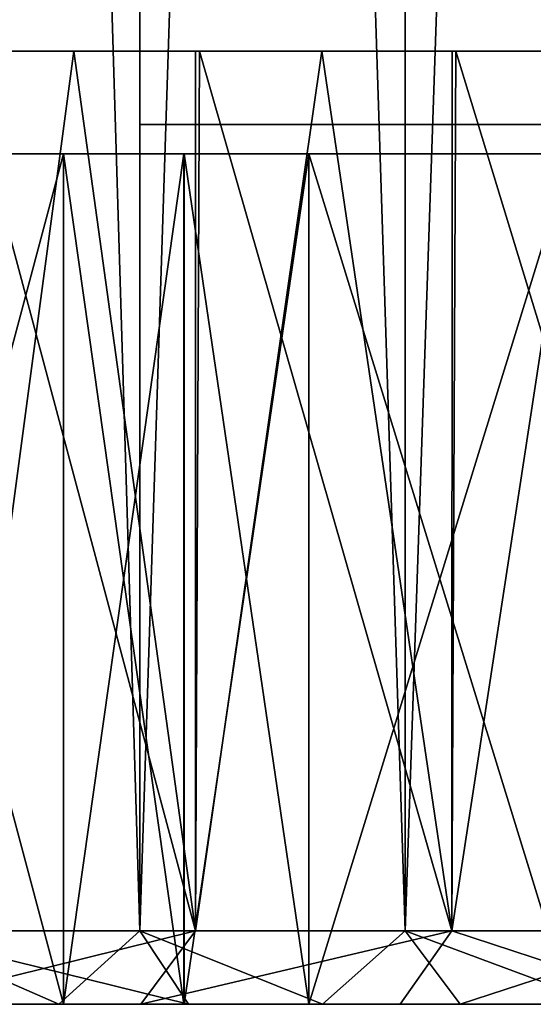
# Model space of a CAD drawing. Header units: millimetres. Extents: x -47 to 51, y -73 to 34.
# Tile 4 of 113: x -32.83 to -29.32, y -73 to -66.29. Entities that reach past the tile are written whole.
import ezdxf

# ---------------------------------------------------------------- set-up
doc = ezdxf.new("R2010")
doc.units = ezdxf.units.MM
doc.header["$LTSCALE"] = 65.185185
for name, color, linetype in [('154', 7, 'CONTINUOUS'), ('155', 7, 'CONTINUOUS'), ('156', 7, 'CONTINUOUS'), ('157', 7, 'CONTINUOUS'), ('158', 7, 'CONTINUOUS'), ('159', 7, 'CONTINUOUS'), ('160', 7, 'CONTINUOUS'), ('161', 7, 'CONTINUOUS'), ('162', 7, 'CONTINUOUS'), ('163', 7, 'CONTINUOUS'), ('179', 7, 'CONTINUOUS'), ('180', 7, 'CONTINUOUS'), ('181', 7, 'CONTINUOUS'), ('182', 7, 'CONTINUOUS'), ('183', 7, 'CONTINUOUS')]:
    doc.layers.add(name, color=color, linetype=linetype)

msp = doc.modelspace()

# ---------------------------------------------------------------- linework, layer by layer
at = {"layer": '154', "linetype": 'Continuous'}
for points in [[(-33.2584, -66.5, 26.0556), (-33.2317, -66.5, -26.0898), (-32.4555, -66.5, 27.0498), (-33.2584, -66.5, 26.0556)], [(-33.2317, -66.5, -26.0898), (-31.5983, -66.5, -28.0465), (-32.4555, -66.5, 27.0498), (-33.2317, -66.5, -26.0898)], [(-32.4555, -66.5, 27.0498), (-31.5983, -66.5, -28.0465), (-31.6251, -66.5, 28.0163), (-32.4555, -66.5, 27.0498)], [(-31.6251, -66.5, 28.0163), (-31.5983, -66.5, -28.0465), (-30.7639, -66.5, 28.9588), (-31.6251, -66.5, 28.0163)], [(-31.5983, -66.5, -28.0465), (-29.8475, -66.5, -29.9025), (-30.7639, -66.5, 28.9588), (-31.5983, -66.5, -28.0465)], [(-30.7639, -66.5, 28.9588), (-29.8475, -66.5, -29.9025), (-29.8731, -66.5, 29.8767), (-30.7639, -66.5, 28.9588)], [(-29.8731, -66.5, 29.8767), (-29.8475, -66.5, -29.9025), (-28.9552, -66.5, 30.7673), (-29.8731, -66.5, 29.8767)], [(-29.8475, -66.5, -29.9025), (-27.9888, -66.5, -31.6494), (-28.9552, -66.5, 30.7673), (-29.8475, -66.5, -29.9025)]]:
    msp.add_3dface(points, dxfattribs=at)
at = {"layer": '155', "linetype": 'Continuous'}
for points in [[(-31.6246, -72.5, -28.0169), (-33.2317, -66.5, -26.0898), (-33.2585, -72.5, -26.0564), (-31.6246, -72.5, -28.0169)], [(-31.5983, -66.5, -28.0465), (-33.2317, -66.5, -26.0898), (-31.6246, -72.5, -28.0169), (-31.5983, -66.5, -28.0465)], [(-29.8753, -72.5, -29.8753), (-31.5983, -66.5, -28.0465), (-31.6246, -72.5, -28.0169), (-29.8753, -72.5, -29.8753)], [(-29.8475, -66.5, -29.9025), (-31.5983, -66.5, -28.0465), (-29.8753, -72.5, -29.8753), (-29.8475, -66.5, -29.9025)], [(-28.0169, -72.5, -31.6246), (-29.8475, -66.5, -29.9025), (-29.8753, -72.5, -29.8753), (-28.0169, -72.5, -31.6246)], [(-27.9888, -66.5, -31.6494), (-29.8475, -66.5, -29.9025), (-28.0169, -72.5, -31.6246), (-27.9888, -66.5, -31.6494)]]:
    msp.add_3dface(points, dxfattribs=at)
at = {"layer": '156', "linetype": 'Continuous'}
for points in [[(-31.6246, -72.5, -28.0169), (-33.2585, -72.5, -26.0564), (-33.6484, -73, -26.3689), (-31.6246, -72.5, -28.0169)], [(-31.9982, -73, -28.3492), (-31.6246, -72.5, -28.0169), (-33.6484, -73, -26.3689), (-31.9982, -73, -28.3492)], [(-29.8753, -72.5, -29.8753), (-31.6246, -72.5, -28.0169), (-31.9982, -73, -28.3492), (-29.8753, -72.5, -29.8753)], [(-30.2284, -73, -30.2286), (-29.8753, -72.5, -29.8753), (-31.9982, -73, -28.3492), (-30.2284, -73, -30.2286)], [(-28.349, -73, -31.9984), (-29.8753, -72.5, -29.8753), (-30.2284, -73, -30.2286), (-28.349, -73, -31.9984)], [(-28.0169, -72.5, -31.6246), (-29.8753, -72.5, -29.8753), (-28.349, -73, -31.9984), (-28.0169, -72.5, -31.6246)]]:
    msp.add_3dface(points, dxfattribs=at)
at = {"layer": '157', "linetype": 'Continuous'}
for points in [[(-33.4156, -73, 27.8501), (-34.2409, -73, 26.8292), (-31.9984, -73, 28.349), (-33.4156, -73, 27.8501)], [(-31.9984, -73, 28.349), (-34.2409, -73, 26.8292), (-33.6485, -73, 26.3687), (-31.9984, -73, 28.349)], [(-31.9982, -73, -28.3492), (-33.6484, -73, -26.3689), (-33.4155, -73, -27.8503), (-31.9982, -73, -28.3492)], [(-32.5587, -73, 28.8471), (-33.4156, -73, 27.8501), (-31.9984, -73, 28.349), (-32.5587, -73, 28.8471)], [(-32.5585, -73, -28.8473), (-31.9982, -73, -28.3492), (-33.4155, -73, -27.8503), (-32.5585, -73, -28.8473)], [(-31.6724, -73, 29.8177), (-32.5587, -73, 28.8471), (-30.2286, -73, 30.2284), (-31.6724, -73, 29.8177)], [(-30.2286, -73, 30.2284), (-32.5587, -73, 28.8471), (-31.9984, -73, 28.349), (-30.2286, -73, 30.2284)], [(-31.6723, -73, -29.8178), (-31.9982, -73, -28.3492), (-32.5585, -73, -28.8473), (-31.6723, -73, -29.8178)], [(-30.2284, -73, -30.2286), (-31.9982, -73, -28.3492), (-31.6723, -73, -29.8178), (-30.2284, -73, -30.2286)], [(-30.7592, -73, 30.7591), (-31.6724, -73, 29.8177), (-30.2286, -73, 30.2284), (-30.7592, -73, 30.7591)], [(-30.7591, -73, -30.7592), (-30.2284, -73, -30.2286), (-31.6723, -73, -29.8178), (-30.7591, -73, -30.7592)], [(-29.8178, -73, 31.6723), (-30.7592, -73, 30.7591), (-28.3492, -73, 31.9982), (-29.8178, -73, 31.6723)], [(-28.3492, -73, 31.9982), (-30.7592, -73, 30.7591), (-30.2286, -73, 30.2284), (-28.3492, -73, 31.9982)], [(-29.8177, -73, -31.6724), (-30.2284, -73, -30.2286), (-30.7591, -73, -30.7592), (-29.8177, -73, -31.6724)], [(-28.349, -73, -31.9984), (-30.2284, -73, -30.2286), (-29.8177, -73, -31.6724), (-28.349, -73, -31.9984)], [(-28.8473, -73, 32.5585), (-29.8178, -73, 31.6723), (-28.3492, -73, 31.9982), (-28.8473, -73, 32.5585)], [(-28.8471, -73, -32.5587), (-28.349, -73, -31.9984), (-29.8177, -73, -31.6724), (-28.8471, -73, -32.5587)]]:
    msp.add_3dface(points, dxfattribs=at)
at = {"layer": '158', "linetype": 'Continuous'}
for points in [[(-31.9984, -73, 28.349), (-33.6485, -73, 26.3687), (-31.6246, -72.5, 28.0169), (-31.9984, -73, 28.349)], [(-31.6246, -72.5, 28.0169), (-33.6485, -73, 26.3687), (-33.2585, -72.5, 26.0564), (-31.6246, -72.5, 28.0169)], [(-30.2286, -73, 30.2284), (-31.9984, -73, 28.349), (-29.8753, -72.5, 29.8753), (-30.2286, -73, 30.2284)], [(-29.8753, -72.5, 29.8753), (-31.9984, -73, 28.349), (-31.6246, -72.5, 28.0169), (-29.8753, -72.5, 29.8753)], [(-28.3492, -73, 31.9982), (-30.2286, -73, 30.2284), (-29.8753, -72.5, 29.8753), (-28.3492, -73, 31.9982)], [(-28.0169, -72.5, 31.6246), (-28.3492, -73, 31.9982), (-29.8753, -72.5, 29.8753), (-28.0169, -72.5, 31.6246)]]:
    msp.add_3dface(points, dxfattribs=at)
at = {"layer": '159', "linetype": 'Continuous'}
for points in [[(-33.2584, -66.5, 26.0556), (-32.4555, -66.5, 27.0498), (-33.2585, -72.5, 26.0564), (-33.2584, -66.5, 26.0556)], [(-32.4555, -66.5, 27.0498), (-31.6246, -72.5, 28.0169), (-33.2585, -72.5, 26.0564), (-32.4555, -66.5, 27.0498)], [(-32.4555, -66.5, 27.0498), (-31.6251, -66.5, 28.0163), (-31.6246, -72.5, 28.0169), (-32.4555, -66.5, 27.0498)], [(-31.6251, -66.5, 28.0163), (-30.7639, -66.5, 28.9588), (-31.6246, -72.5, 28.0169), (-31.6251, -66.5, 28.0163)], [(-30.7639, -66.5, 28.9588), (-29.8753, -72.5, 29.8753), (-31.6246, -72.5, 28.0169), (-30.7639, -66.5, 28.9588)], [(-30.7639, -66.5, 28.9588), (-29.8731, -66.5, 29.8767), (-29.8753, -72.5, 29.8753), (-30.7639, -66.5, 28.9588)], [(-29.8731, -66.5, 29.8767), (-28.9552, -66.5, 30.7673), (-29.8753, -72.5, 29.8753), (-29.8731, -66.5, 29.8767)], [(-28.9552, -66.5, 30.7673), (-28.0169, -72.5, 31.6246), (-29.8753, -72.5, 29.8753), (-28.9552, -66.5, 30.7673)]]:
    msp.add_3dface(points, dxfattribs=at)
at = {"layer": '160', "linetype": 'Continuous'}
for points in [[(-33.4156, -73, 27.8501), (-32.5587, -73, 28.8471), (-33.706, -72.5, 28.2827), (-33.4156, -73, 27.8501)], [(-32.5587, -73, 28.8471), (-31.6724, -73, 29.8177), (-33.706, -72.5, 28.2827), (-32.5587, -73, 28.8471)], [(-33.706, -72.5, 28.2827), (-31.6724, -73, 29.8177), (-32.0044, -72.5, 30.1946), (-33.706, -72.5, 28.2827)], [(-31.6724, -73, 29.8177), (-30.7592, -73, 30.7591), (-32.0044, -72.5, 30.1946), (-31.6724, -73, 29.8177)], [(-32.0044, -72.5, 30.1946), (-30.7592, -73, 30.7591), (-30.1946, -72.5, 32.0044), (-32.0044, -72.5, 30.1946)], [(-30.7592, -73, 30.7591), (-29.8178, -73, 31.6723), (-30.1946, -72.5, 32.0044), (-30.7592, -73, 30.7591)], [(-29.8178, -73, 31.6723), (-28.8473, -73, 32.5585), (-30.1946, -72.5, 32.0044), (-29.8178, -73, 31.6723)], [(-30.1946, -72.5, 32.0044), (-28.8473, -73, 32.5585), (-28.2827, -72.5, 33.706), (-30.1946, -72.5, 32.0044)]]:
    msp.add_3dface(points, dxfattribs=at)
at = {"layer": '161', "linetype": 'Continuous'}
for points in [[(-33.706, -72.5, 28.2827), (-32.0044, -72.5, 30.1946), (-33.706, -16.5, 28.2827), (-33.706, -72.5, 28.2827)], [(-33.706, -16.5, 28.2827), (-32.0044, -72.5, 30.1946), (-32.0044, -16.5, 30.1946), (-33.706, -16.5, 28.2827)], [(-32.0044, -72.5, 30.1946), (-30.1946, -72.5, 32.0044), (-32.0044, -16.5, 30.1946), (-32.0044, -72.5, 30.1946)], [(-32.0044, -16.5, 30.1946), (-30.1946, -72.5, 32.0044), (-30.1946, -16.5, 32.0044), (-32.0044, -16.5, 30.1946)], [(-30.1946, -72.5, 32.0044), (-28.2827, -72.5, 33.706), (-30.1946, -16.5, 32.0044), (-30.1946, -72.5, 32.0044)], [(-30.1946, -16.5, 32.0044), (-28.2827, -72.5, 33.706), (-28.2827, -16.5, 33.706), (-30.1946, -16.5, 32.0044)]]:
    msp.add_3dface(points, dxfattribs=at)
at = {"layer": '162', "linetype": 'Continuous'}
for points in [[(-33.706, -16.5, -28.2827), (-32.0044, -16.5, -30.1946), (-33.706, -72.5, -28.2827), (-33.706, -16.5, -28.2827)], [(-33.706, -72.5, -28.2827), (-32.0044, -16.5, -30.1946), (-32.0044, -72.5, -30.1946), (-33.706, -72.5, -28.2827)], [(-32.0044, -16.5, -30.1946), (-30.1946, -16.5, -32.0044), (-32.0044, -72.5, -30.1946), (-32.0044, -16.5, -30.1946)], [(-32.0044, -72.5, -30.1946), (-30.1946, -16.5, -32.0044), (-30.1946, -72.5, -32.0044), (-32.0044, -72.5, -30.1946)], [(-30.1946, -16.5, -32.0044), (-28.2827, -16.5, -33.706), (-30.1946, -72.5, -32.0044), (-30.1946, -16.5, -32.0044)], [(-30.1946, -72.5, -32.0044), (-28.2827, -16.5, -33.706), (-28.2827, -72.5, -33.706), (-30.1946, -72.5, -32.0044)]]:
    msp.add_3dface(points, dxfattribs=at)
at = {"layer": '163', "linetype": 'Continuous'}
for points in [[(-32.5585, -73, -28.8473), (-33.4155, -73, -27.8503), (-33.706, -72.5, -28.2827), (-32.5585, -73, -28.8473)], [(-32.5585, -73, -28.8473), (-33.706, -72.5, -28.2827), (-32.0044, -72.5, -30.1946), (-32.5585, -73, -28.8473)], [(-31.6723, -73, -29.8178), (-32.5585, -73, -28.8473), (-32.0044, -72.5, -30.1946), (-31.6723, -73, -29.8178)], [(-30.7591, -73, -30.7592), (-31.6723, -73, -29.8178), (-32.0044, -72.5, -30.1946), (-30.7591, -73, -30.7592)], [(-30.7591, -73, -30.7592), (-32.0044, -72.5, -30.1946), (-30.1946, -72.5, -32.0044), (-30.7591, -73, -30.7592)], [(-29.8177, -73, -31.6724), (-30.7591, -73, -30.7592), (-30.1946, -72.5, -32.0044), (-29.8177, -73, -31.6724)], [(-29.8177, -73, -31.6724), (-30.1946, -72.5, -32.0044), (-28.2827, -72.5, -33.706), (-29.8177, -73, -31.6724)], [(-28.8471, -73, -32.5587), (-29.8177, -73, -31.6724), (-28.2827, -72.5, -33.706), (-28.8471, -73, -32.5587)]]:
    msp.add_3dface(points, dxfattribs=at)
at = {"layer": '179', "linetype": 'Continuous'}
for points in [[(-31.922, -67, -2.2324), (-32, -67), (-31.9219, -67, 2.2336), (-31.922, -67, -2.2324)], [(-31.6885, -67, -4.4542), (-31.922, -67, -2.2324), (-31.9219, -67, 2.2336), (-31.6885, -67, -4.4542)], [(-31.6883, -67, 4.4554), (-31.6885, -67, -4.4542), (-31.9219, -67, 2.2336), (-31.6883, -67, 4.4554)], [(-31.3007, -67, -6.6531), (-31.6885, -67, -4.4542), (-31.6883, -67, 4.4554), (-31.3007, -67, -6.6531)], [(-31.3005, -67, 6.654), (-31.3007, -67, -6.6531), (-31.6883, -67, 4.4554), (-31.3005, -67, 6.654)], [(-30.7601, -67, -8.8213), (-31.3007, -67, -6.6531), (-31.3005, -67, 6.654), (-30.7601, -67, -8.8213)], [(-30.7599, -67, 8.822), (-30.7601, -67, -8.8213), (-31.3005, -67, 6.654), (-30.7599, -67, 8.822)], [(-30.0695, -67, -10.9464), (-30.7601, -67, -8.8213), (-30.7599, -67, 8.822), (-30.0695, -67, -10.9464)], [(-30.0693, -67, 10.9471), (-30.0695, -67, -10.9464), (-30.7599, -67, 8.822), (-30.0693, -67, 10.9471)], [(-29.233, -67, -13.0167), (-30.0695, -67, -10.9464), (-30.0693, -67, 10.9471), (-29.233, -67, -13.0167)], [(-29.2326, -67, 13.0174), (-29.233, -67, -13.0167), (-30.0693, -67, 10.9471), (-29.2326, -67, 13.0174)]]:
    msp.add_3dface(points, dxfattribs=at)
at = {"layer": '180', "color": 252, "linetype": 'Continuous', "true_color": 0x969696}
for points in [[(-32.5262, -67.2, -26.1746), (-34.0758, -67.2, -24.1226), (-34.0752, -67.2, 24.1235), (-32.5262, -67.2, -26.1746)], [(-32.5255, -67.2, 26.1754), (-32.5262, -67.2, -26.1746), (-34.0752, -67.2, 24.1235), (-32.5255, -67.2, 26.1754)], [(-31.7045, -67.2, -27.1641), (-32.5262, -67.2, -26.1746), (-31.9219, -67.2, -2.2336), (-31.7045, -67.2, -27.1641)], [(-32.5262, -67.2, -26.1746), (-32.5255, -67.2, 26.1754), (-32, -67.2), (-32.5262, -67.2, -26.1746)], [(-31.9219, -67.2, -2.2336), (-32.5262, -67.2, -26.1746), (-32, -67.2), (-31.9219, -67.2, -2.2336)], [(-32.5255, -67.2, 26.1754), (-31.7037, -67.2, 27.165), (-32, -67.2), (-32.5255, -67.2, 26.1754)], [(-32, -67.2), (-31.7037, -67.2, 27.165), (-31.922, -67.2, 2.2324), (-32, -67.2)], [(-31.922, -67.2, 2.2324), (-31.7037, -67.2, 27.165), (-31.6885, -67.2, 4.4542), (-31.922, -67.2, 2.2324)], [(-31.6883, -67.2, -4.4554), (-31.7045, -67.2, -27.1641), (-31.9219, -67.2, -2.2336), (-31.6883, -67.2, -4.4554)], [(-30.8527, -67.2, -28.1278), (-31.7045, -67.2, -27.1641), (-31.3005, -67.2, -6.654), (-30.8527, -67.2, -28.1278)], [(-31.3005, -67.2, -6.654), (-31.7045, -67.2, -27.1641), (-31.6883, -67.2, -4.4554), (-31.3005, -67.2, -6.654)], [(-31.7037, -67.2, 27.165), (-30.8519, -67.2, 28.1286), (-31.6885, -67.2, 4.4542), (-31.7037, -67.2, 27.165)], [(-31.6885, -67.2, 4.4542), (-30.8519, -67.2, 28.1286), (-31.3007, -67.2, 6.6531), (-31.6885, -67.2, 4.4542)], [(-31.3007, -67.2, 6.6531), (-30.8519, -67.2, 28.1286), (-30.7601, -67.2, 8.8213), (-31.3007, -67.2, 6.6531)], [(-30.7599, -67.2, -8.822), (-30.8527, -67.2, -28.1278), (-31.3005, -67.2, -6.654), (-30.7599, -67.2, -8.822)], [(-29.0627, -67.2, -29.9737), (-30.8527, -67.2, -28.1278), (-29.086, -67.2, -28.1119), (-29.0627, -67.2, -29.9737)], [(-29.2326, -67.2, -13.0174), (-30.8527, -67.2, -28.1278), (-30.0693, -67.2, -10.9471), (-29.2326, -67.2, -13.0174)], [(-30.8527, -67.2, -28.1278), (-29.2326, -67.2, -13.0174), (-29.1713, -67.2, -27.8034), (-30.8527, -67.2, -28.1278)], [(-30.0693, -67.2, -10.9471), (-30.8527, -67.2, -28.1278), (-30.7599, -67.2, -8.822), (-30.0693, -67.2, -10.9471)], [(-29.086, -67.2, -28.1119), (-30.8527, -67.2, -28.1278), (-29.1339, -67.2, -27.9986), (-29.086, -67.2, -28.1119)], [(-29.1339, -67.2, -27.9986), (-30.8527, -67.2, -28.1278), (-29.1609, -67.2, -27.8971), (-29.1339, -67.2, -27.9986)], [(-29.1609, -67.2, -27.8971), (-30.8527, -67.2, -28.1278), (-29.1713, -67.2, -27.8034), (-29.1609, -67.2, -27.8971)], [(-30.8519, -67.2, 28.1286), (-29.0618, -67.2, 29.9745), (-30.7601, -67.2, 8.8213), (-30.8519, -67.2, 28.1286)], [(-30.7601, -67.2, 8.8213), (-29.0618, -67.2, 29.9745), (-30.0695, -67.2, 10.9464), (-30.7601, -67.2, 8.8213)], [(-30.0695, -67.2, 10.9464), (-29.0618, -67.2, 29.9745), (-29.233, -67.2, 13.0167), (-30.0695, -67.2, 10.9464)]]:
    msp.add_3dface(points, dxfattribs=at)
at = {"layer": '181', "linetype": 'Continuous'}
for points in [[(-34.0758, -67.2, -24.1226), (-32.5262, -67.2, -26.1746), (-34.0752, -73, -24.1235), (-34.0758, -67.2, -24.1226)], [(-34.0752, -73, -24.1235), (-32.5262, -67.2, -26.1746), (-32.5255, -73, -26.1754), (-34.0752, -73, -24.1235)], [(-32.5262, -67.2, -26.1746), (-31.7045, -67.2, -27.1641), (-32.5255, -73, -26.1754), (-32.5262, -67.2, -26.1746)], [(-32.5255, -73, -26.1754), (-31.7045, -67.2, -27.1641), (-31.7037, -73, -27.165), (-32.5255, -73, -26.1754)], [(-31.7045, -67.2, -27.1641), (-30.8527, -67.2, -28.1278), (-31.7037, -73, -27.165), (-31.7045, -67.2, -27.1641)], [(-31.7037, -73, -27.165), (-30.8527, -67.2, -28.1278), (-30.8519, -73, -28.1286), (-31.7037, -73, -27.165)], [(-30.8527, -67.2, -28.1278), (-29.0627, -67.2, -29.9737), (-30.8519, -73, -28.1286), (-30.8527, -67.2, -28.1278)], [(-30.8519, -73, -28.1286), (-29.0627, -67.2, -29.9737), (-29.0618, -73, -29.9745), (-30.8519, -73, -28.1286)]]:
    msp.add_3dface(points, dxfattribs=at)
at = {"layer": '182', "linetype": 'Continuous'}
for points in [[(-32.5262, -73, 26.1746), (-34.0752, -67.2, 24.1235), (-34.0758, -73, 24.1226), (-32.5262, -73, 26.1746)], [(-32.5255, -67.2, 26.1754), (-34.0752, -67.2, 24.1235), (-32.5262, -73, 26.1746), (-32.5255, -67.2, 26.1754)], [(-31.7045, -73, 27.1641), (-32.5255, -67.2, 26.1754), (-32.5262, -73, 26.1746), (-31.7045, -73, 27.1641)], [(-31.7037, -67.2, 27.165), (-32.5255, -67.2, 26.1754), (-31.7045, -73, 27.1641), (-31.7037, -67.2, 27.165)], [(-30.8527, -73, 28.1278), (-31.7037, -67.2, 27.165), (-31.7045, -73, 27.1641), (-30.8527, -73, 28.1278)], [(-30.8519, -67.2, 28.1286), (-31.7037, -67.2, 27.165), (-30.8527, -73, 28.1278), (-30.8519, -67.2, 28.1286)], [(-29.0627, -73, 29.9737), (-30.8519, -67.2, 28.1286), (-30.8527, -73, 28.1278), (-29.0627, -73, 29.9737)], [(-29.0618, -67.2, 29.9745), (-30.8519, -67.2, 28.1286), (-29.0627, -73, 29.9737), (-29.0618, -67.2, 29.9745)]]:
    msp.add_3dface(points, dxfattribs=at)
at = {"layer": '183', "linetype": 'Continuous'}
for points in [[(-34.0752, -73, -24.1235), (-32.5262, -73, 26.1746), (-34.0758, -73, 24.1226), (-34.0752, -73, -24.1235)], [(-34.0752, -73, -24.1235), (-32.5255, -73, -26.1754), (-32.5262, -73, 26.1746), (-34.0752, -73, -24.1235)], [(-32.5255, -73, -26.1754), (-31.7045, -73, 27.1641), (-32.5262, -73, 26.1746), (-32.5255, -73, -26.1754)], [(-32.5255, -73, -26.1754), (-31.7037, -73, -27.165), (-31.7045, -73, 27.1641), (-32.5255, -73, -26.1754)], [(-31.7037, -73, -27.165), (-30.8527, -73, 28.1278), (-31.7045, -73, 27.1641), (-31.7037, -73, -27.165)], [(-31.7037, -73, -27.165), (-30.8519, -73, -28.1286), (-30.8527, -73, 28.1278), (-31.7037, -73, -27.165)], [(-30.8519, -73, -28.1286), (-29.0627, -73, 29.9737), (-30.8527, -73, 28.1278), (-30.8519, -73, -28.1286)], [(-30.8519, -73, -28.1286), (-29.0618, -73, -29.9745), (-29.0627, -73, 29.9737), (-30.8519, -73, -28.1286)]]:
    msp.add_3dface(points, dxfattribs=at)

doc.saveas('drawing.dxf')
